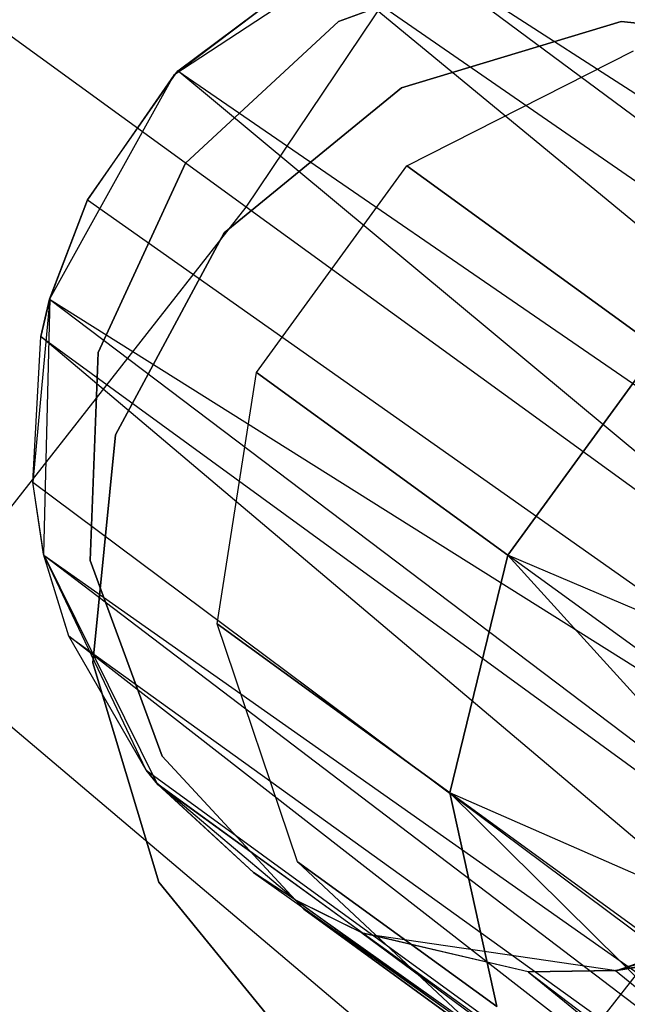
# Model space of a CAD drawing. Extents: x 0.3 to 7.1, y -3.38 to 3.38.
# Tile 250 of 256: x 4.78 to 4.89, y -0.97 to -0.78. Entities that reach past the tile are written whole.
import ezdxf

# ---------------------------------------------------------------- set-up
doc = ezdxf.new("R2010")
doc.units = 0
doc.header["$LTSCALE"] = 2.54
doc.layers.get('0').update_dxf_attribs({"linetype": 'CONTINUOUS'})

# ---------------------------------------------------------------- blocks, each defined once
blk = doc.blocks.new('SINGLES_B_BB_STL')
at = {"color": 0}
for p, q in [((4.82142, -0.81745, 5.32719), (4.69624, -0.7265, 5.4454)), ((4.82142, -0.81745, 5.32719), (4.69624, -0.7265, 5.4454)), ((4.82142, -0.81745, 5.32719), (4.87872, -0.73213, 5.32719)), ((4.82142, -0.81745, 5.32719), (4.87872, -0.73213, 5.32719)), ((4.84791, -0.76648, 41.90698), (4.80787, -0.79271, 41.90698)), ((4.84791, -0.76648, 41.90698), (4.80787, -0.79271, 41.90698)), ((4.84814, -0.7664, 41.6422), (5.13622, -0.97979, 41.48944)), ((4.84814, -0.7664, 41.6422), (5.13622, -0.97979, 41.48944)), ((4.84814, -0.7664, 41.6422), (5.15771, -0.96625, 41.50809)), ((4.84814, -0.7664, 41.6422), (5.15771, -0.96625, 41.50809)), ((4.8387, -0.7827, 14.22658), (4.87531, -0.7692, 14.22658)), ((4.87531, -0.7692, 14.02658), (4.8387, -0.7827, 14.02658)), ((4.87531, -0.7692, 14.02658), (4.8387, -0.7827, 14.02658)), ((4.8387, -0.7827, 14.22658), (4.87531, -0.7692, 14.22658)), ((4.83543, -0.77185, 41.63722), (4.80787, -0.79271, 41.90698)), ((4.83543, -0.77185, 41.63722), (4.80787, -0.79271, 41.90698)), ((4.80861, -0.79193, 41.63025), (4.83543, -0.77185, 41.63722)), ((4.80861, -0.79193, 41.63025), (4.83543, -0.77185, 41.63722)), ((4.83543, -0.77185, 41.63722), (5.11344, -1.00119, 41.47787)), ((4.83543, -0.77185, 41.63722), (5.11344, -1.00119, 41.47787)), ((4.83543, -0.77185, 41.63722), (5.13622, -0.97979, 41.48944)), ((4.83543, -0.77185, 41.63722), (5.13622, -0.97979, 41.48944)), ((4.81005, -0.80919, 14.22658), (4.8387, -0.7827, 14.22658)), ((4.8387, -0.7827, 14.02658), (4.81005, -0.80919, 14.02658)), ((4.8387, -0.7827, 14.02658), (4.81005, -0.80919, 14.02658)), ((4.81005, -0.80919, 14.22658), (4.8387, -0.7827, 14.22658)), ((4.8387, -0.7827, 14.02658), (4.8387, -0.7827, 14.22658)), ((4.8387, -0.7827, 14.02658), (4.8387, -0.7827, 14.22658)), ((4.85051, -0.79507, 41.9), (4.89161, -0.7827, 41.9)), ((4.89161, -0.7827, 41.7), (4.85051, -0.79507, 41.7)), ((4.89161, -0.7827, 41.7), (4.85051, -0.79507, 41.7)), ((4.85051, -0.79507, 41.9), (4.89161, -0.7827, 41.9)), ((4.89161, -0.7827, 41.9), (4.93431, -0.787, 41.9)), ((4.93431, -0.787, 41.7), (4.89161, -0.7827, 41.7)), ((4.89161, -0.7827, 41.9), (4.89161, -0.7827, 41.7)), ((4.93431, -0.787, 41.7), (4.89161, -0.7827, 41.7)), ((4.89161, -0.7827, 41.9), (4.93431, -0.787, 41.9)), ((4.89161, -0.7827, 41.9), (4.89161, -0.7827, 41.7)), ((4.85146, -0.80969, 14.06404), (4.8939, -0.78814, 14.06902)), ((4.85146, -0.80969, 14.19723), (4.8939, -0.78814, 14.19224)), ((4.85146, -0.80969, 14.06404), (4.8939, -0.78814, 14.06902)), ((4.85146, -0.80969, 14.19723), (4.8939, -0.78814, 14.19224)), ((4.79167, -0.81606, 41.63059), (4.80861, -0.79193, 41.63025)), ((4.79167, -0.81606, 41.63059), (4.80861, -0.79193, 41.63025)), ((4.80861, -0.79193, 41.63025), (4.80787, -0.79271, 41.90698)), ((4.80861, -0.79193, 41.63025), (4.80787, -0.79271, 41.90698)), ((5.09264, -1.02825, 41.47603), (4.80861, -0.79193, 41.63025)), ((4.80861, -0.79193, 41.63025), (5.11344, -1.00119, 41.47787)), ((4.80861, -0.79193, 41.63025), (5.11344, -1.00119, 41.47787)), ((5.09264, -1.02825, 41.47603), (4.80861, -0.79193, 41.63025)), ((4.80787, -0.79271, 41.90698), (4.78461, -0.83454, 41.90698)), ((4.80787, -0.79271, 41.90698), (4.78461, -0.83454, 41.90698)), ((4.80787, -0.79271, 41.90698), (4.79167, -0.81606, 41.63059)), ((4.80787, -0.79271, 41.90698), (4.79167, -0.81606, 41.63059)), ((4.81727, -0.82223, 41.9), (4.85051, -0.79507, 41.9)), ((4.85051, -0.79507, 41.7), (4.81727, -0.82223, 41.7)), ((4.85051, -0.79507, 41.7), (4.81727, -0.82223, 41.7)), ((4.81727, -0.82223, 41.9), (4.85051, -0.79507, 41.9)), ((4.85051, -0.79507, 41.7), (4.85051, -0.79507, 41.9)), ((4.85051, -0.79507, 41.7), (4.85051, -0.79507, 41.9)), ((4.79371, -0.84462, 14.22658), (4.81005, -0.80919, 14.22658)), ((4.81005, -0.80919, 14.02658), (4.79371, -0.84462, 14.02658)), ((4.81005, -0.80919, 14.02658), (4.79371, -0.84462, 14.02658)), ((4.79371, -0.84462, 14.22658), (4.81005, -0.80919, 14.22658)), ((4.81005, -0.80919, 14.02658), (4.81005, -0.80919, 14.22658)), ((4.81005, -0.80919, 14.02658), (4.81005, -0.80919, 14.22658)), ((4.82332, -0.84841, 14.06404), (4.85146, -0.80969, 14.06404)), ((4.82332, -0.84841, 14.19723), (4.85146, -0.80969, 14.19723)), ((4.82332, -0.84841, 14.06404), (4.85146, -0.80969, 14.06404)), ((4.82332, -0.84841, 14.19723), (4.85146, -0.80969, 14.19723)), ((4.85146, -0.80969, 14.06404), (4.89853, -0.84389, 13.94423)), ((4.85146, -0.80969, 14.06404), (4.89853, -0.84389, 13.94423)), ((4.85146, -0.80969, 14.19723), (4.85146, -0.80969, 14.06404)), ((4.85146, -0.80969, 14.19723), (4.85146, -0.80969, 14.06404)), ((4.89853, -0.84389, 14.31703), (4.85146, -0.80969, 14.19723)), ((4.89853, -0.84389, 14.31703), (4.85146, -0.80969, 14.19723)), ((4.78459, -0.83463, 41.63424), (4.79167, -0.81606, 41.63059)), ((4.78459, -0.83463, 41.63424), (4.79167, -0.81606, 41.63059)), ((4.79167, -0.81606, 41.63059), (4.78461, -0.83454, 41.90698)), ((4.79167, -0.81606, 41.63059), (4.78461, -0.83454, 41.90698)), ((4.79167, -0.81606, 41.63059), (5.09264, -1.02825, 41.47603)), ((4.79167, -0.81606, 41.63059), (5.09264, -1.02825, 41.47603)), ((4.75798, -0.89831, 5.32719), (4.82142, -0.81745, 5.32719)), ((4.75798, -0.89831, 5.32719), (4.82142, -0.81745, 5.32719)), ((4.93972, -0.9034, 5.19861), (4.82142, -0.81745, 5.32719)), ((4.93972, -0.9034, 5.19861), (4.82142, -0.81745, 5.32719)), ((4.79696, -0.86003, 41.9), (4.81727, -0.82223, 41.9)), ((4.81727, -0.82223, 41.7), (4.79696, -0.86003, 41.7)), ((4.81727, -0.82223, 41.7), (4.79696, -0.86003, 41.7)), ((4.79696, -0.86003, 41.9), (4.81727, -0.82223, 41.9)), ((4.81727, -0.82223, 41.7), (4.81727, -0.82223, 41.9)), ((4.81727, -0.82223, 41.7), (4.81727, -0.82223, 41.9)), ((4.78461, -0.83454, 41.90698), (4.78143, -0.8689, 41.64662)), ((4.78461, -0.83454, 41.90698), (4.78143, -0.8689, 41.64662)), ((4.78461, -0.83454, 41.90698), (4.78296, -0.84162, 41.6362)), ((4.78461, -0.83454, 41.90698), (4.78296, -0.84162, 41.6362)), ((4.78296, -0.84162, 41.6362), (4.78459, -0.83463, 41.63424)), ((4.78296, -0.84162, 41.6362), (4.78459, -0.83463, 41.63424)), ((4.78461, -0.83454, 41.90698), (4.78346, -0.88239, 41.90698)), ((4.78461, -0.83454, 41.90698), (4.78346, -0.88239, 41.90698)), ((4.78459, -0.83463, 41.63424), (4.78461, -0.83454, 41.90698)), ((4.78459, -0.83463, 41.63424), (4.78461, -0.83454, 41.90698)), ((4.78459, -0.83463, 41.63424), (5.07732, -1.05623, 41.48405)), ((4.78459, -0.83463, 41.63424), (5.07732, -1.05623, 41.48405)), ((4.78459, -0.83463, 41.63424), (5.09264, -1.02825, 41.47603)), ((4.78459, -0.83463, 41.63424), (5.09264, -1.02825, 41.47603)), ((4.78143, -0.8689, 41.64662), (4.78296, -0.84162, 41.6362)), ((4.78143, -0.8689, 41.64662), (4.78296, -0.84162, 41.6362)), ((5.06831, -1.08296, 41.50071), (4.78296, -0.84162, 41.6362)), ((4.78296, -0.84162, 41.6362), (5.07732, -1.05623, 41.48405)), ((4.78296, -0.84162, 41.6362), (5.07732, -1.05623, 41.48405)), ((5.06831, -1.08296, 41.50071), (4.78296, -0.84162, 41.6362)), ((4.8704, -0.88262, 13.94423), (4.89853, -0.84389, 13.94423)), ((4.89853, -0.84389, 14.31703), (4.8704, -0.88262, 14.31703)), ((4.8704, -0.88262, 13.94423), (4.89853, -0.84389, 13.94423)), ((4.89853, -0.84389, 14.31703), (4.8704, -0.88262, 14.31703)), ((4.79218, -0.88361, 14.22658), (4.79371, -0.84462, 14.22658)), ((4.79371, -0.84462, 14.02658), (4.79218, -0.88361, 14.02658)), ((4.79371, -0.84462, 14.02658), (4.79218, -0.88361, 14.02658)), ((4.79218, -0.88361, 14.22658), (4.79371, -0.84462, 14.22658)), ((4.79371, -0.84462, 14.02658), (4.79371, -0.84462, 14.22658)), ((4.79371, -0.84462, 14.02658), (4.79371, -0.84462, 14.22658)), ((4.81595, -0.89544, 14.06902), (4.82332, -0.84841, 14.06404)), ((4.81595, -0.89544, 14.19224), (4.82332, -0.84841, 14.19723)), ((4.81595, -0.89544, 14.06902), (4.82332, -0.84841, 14.06404)), ((4.81595, -0.89544, 14.19224), (4.82332, -0.84841, 14.19723)), ((4.82332, -0.84841, 14.06404), (4.8704, -0.88262, 13.94423)), ((4.82332, -0.84841, 14.06404), (4.8704, -0.88262, 13.94423)), ((4.82332, -0.84841, 14.19723), (4.82332, -0.84841, 14.06404)), ((4.82332, -0.84841, 14.19723), (4.82332, -0.84841, 14.06404)), ((4.8704, -0.88262, 14.31703), (4.82332, -0.84841, 14.19723)), ((4.8704, -0.88262, 14.31703), (4.82332, -0.84841, 14.19723)), ((4.79266, -0.90274, 41.9), (4.79696, -0.86003, 41.9)), ((4.79696, -0.86003, 41.7), (4.79266, -0.90274, 41.7)), ((4.79696, -0.86003, 41.7), (4.79266, -0.90274, 41.7)), ((4.79266, -0.90274, 41.9), (4.79696, -0.86003, 41.9)), ((4.79696, -0.86003, 41.7), (4.79696, -0.86003, 41.9)), ((4.79696, -0.86003, 41.7), (4.79696, -0.86003, 41.9)), ((4.7835, -0.88259, 41.65345), (4.78143, -0.8689, 41.64662)), ((4.78143, -0.8689, 41.64662), (5.06831, -1.08296, 41.50071)), ((4.78143, -0.8689, 41.64662), (5.06831, -1.08296, 41.50071)), ((4.78346, -0.88239, 41.90698), (4.78143, -0.8689, 41.64662)), ((4.7835, -0.88259, 41.65345), (4.78143, -0.8689, 41.64662)), ((4.78346, -0.88239, 41.90698), (4.78143, -0.8689, 41.64662)), ((4.78346, -0.88239, 41.90698), (4.80467, -0.92529, 41.90698)), ((4.78817, -0.89773, 41.66237), (4.78346, -0.88239, 41.90698)), ((4.78346, -0.88239, 41.90698), (4.7835, -0.88259, 41.65345)), ((4.78817, -0.89773, 41.66237), (4.78346, -0.88239, 41.90698)), ((4.80267, -0.92285, 41.68102), (4.78346, -0.88239, 41.90698)), ((4.80267, -0.92285, 41.68102), (4.78346, -0.88239, 41.90698)), ((4.78346, -0.88239, 41.90698), (4.80467, -0.92529, 41.90698)), ((4.78346, -0.88239, 41.90698), (4.7835, -0.88259, 41.65345)), ((4.78817, -0.89773, 41.66237), (4.7835, -0.88259, 41.65345)), ((4.7835, -0.88259, 41.65345), (5.06631, -1.09781, 41.51479)), ((4.7835, -0.88259, 41.65345), (5.06631, -1.09781, 41.51479)), ((4.7835, -0.88259, 41.65345), (5.06831, -1.08296, 41.50071)), ((4.7835, -0.88259, 41.65345), (5.06831, -1.08296, 41.50071)), ((4.78817, -0.89773, 41.66237), (4.7835, -0.88259, 41.65345)), ((4.8595, -0.92708, 13.95819), (4.8704, -0.88262, 13.94423)), ((4.8704, -0.88262, 14.31703), (4.8595, -0.92708, 14.30308)), ((4.8595, -0.92708, 13.95819), (4.8704, -0.88262, 13.94423)), ((4.8704, -0.88262, 14.31703), (4.8595, -0.92708, 14.30308)), ((4.8704, -0.88262, 13.94423), (4.94479, -0.96453, 13.86962)), ((4.94479, -0.96453, 14.39164), (4.8704, -0.88262, 14.31703)), ((4.96816, -0.92406, 13.85926), (4.8704, -0.88262, 13.94423)), ((4.96816, -0.92406, 13.85926), (4.8704, -0.88262, 13.94423)), ((4.95509, -0.94415, 13.86189), (4.8704, -0.88262, 13.94423)), ((4.95509, -0.94415, 13.86189), (4.8704, -0.88262, 13.94423)), ((4.8704, -0.88262, 13.94423), (4.94479, -0.96453, 13.86962)), ((4.95509, -0.94415, 14.39938), (4.8704, -0.88262, 14.31703)), ((4.94479, -0.96453, 14.39164), (4.8704, -0.88262, 14.31703)), ((4.95509, -0.94415, 14.39938), (4.8704, -0.88262, 14.31703)), ((4.96816, -0.92406, 14.40201), (4.8704, -0.88262, 14.31703)), ((4.96816, -0.92406, 14.40201), (4.8704, -0.88262, 14.31703)), ((4.80569, -0.92022, 14.22658), (4.79218, -0.88361, 14.22658)), ((4.79218, -0.88361, 14.02658), (4.80569, -0.92022, 14.02658)), ((4.79218, -0.88361, 14.02658), (4.80569, -0.92022, 14.02658)), ((4.79218, -0.88361, 14.02658), (4.79218, -0.88361, 14.22658)), ((4.80569, -0.92022, 14.22658), (4.79218, -0.88361, 14.22658)), ((4.79218, -0.88361, 14.02658), (4.79218, -0.88361, 14.22658)), ((4.83102, -0.94, 14.07785), (4.81595, -0.89544, 14.06902)), ((4.81595, -0.89544, 14.06902), (4.8595, -0.92708, 13.95819)), ((4.81595, -0.89544, 14.06902), (4.8595, -0.92708, 13.95819)), ((4.83102, -0.94, 14.18341), (4.81595, -0.89544, 14.19224)), ((4.81595, -0.89544, 14.19224), (4.81595, -0.89544, 14.06902)), ((4.83102, -0.94, 14.07785), (4.81595, -0.89544, 14.06902)), ((4.81595, -0.89544, 14.19224), (4.81595, -0.89544, 14.06902)), ((4.8595, -0.92708, 14.30308), (4.81595, -0.89544, 14.19224)), ((4.83102, -0.94, 14.18341), (4.81595, -0.89544, 14.19224)), ((4.8595, -0.92708, 14.30308), (4.81595, -0.89544, 14.19224)), ((5.06912, -1.11663, 41.54115), (4.78817, -0.89773, 41.66237)), ((4.78817, -0.89773, 41.66237), (5.06631, -1.09781, 41.51479)), ((4.78817, -0.89773, 41.66237), (5.06631, -1.09781, 41.51479)), ((4.80267, -0.92285, 41.68102), (4.78817, -0.89773, 41.66237)), ((5.06912, -1.11663, 41.54115), (4.78817, -0.89773, 41.66237)), ((4.80267, -0.92285, 41.68102), (4.78817, -0.89773, 41.66237)), ((4.86961, -0.99276, 5.19861), (4.75798, -0.89831, 5.32719)), ((4.86961, -0.99276, 5.19861), (4.75798, -0.89831, 5.32719)), ((4.80503, -0.94384, 41.9), (4.79266, -0.90274, 41.9)), ((4.79266, -0.90274, 41.7), (4.80503, -0.94384, 41.7)), ((4.79266, -0.90274, 41.7), (4.80503, -0.94384, 41.7)), ((4.79266, -0.90274, 41.7), (4.79266, -0.90274, 41.9)), ((4.80503, -0.94384, 41.9), (4.79266, -0.90274, 41.9)), ((4.79266, -0.90274, 41.7), (4.79266, -0.90274, 41.9)), ((4.86961, -0.99276, 5.19861), (4.93972, -0.9034, 5.19861)), ((4.86961, -0.99276, 5.19861), (4.93972, -0.9034, 5.19861)), ((4.83217, -0.94887, 14.22658), (4.80569, -0.92022, 14.22658)), ((4.80569, -0.92022, 14.02658), (4.83217, -0.94887, 14.02658)), ((4.80569, -0.92022, 14.02658), (4.83217, -0.94887, 14.02658)), ((4.80569, -0.92022, 14.02658), (4.80569, -0.92022, 14.22658)), ((4.83217, -0.94887, 14.22658), (4.80569, -0.92022, 14.22658)), ((4.80569, -0.92022, 14.02658), (4.80569, -0.92022, 14.22658)), ((4.80488, -0.92555, 41.68339), (4.80267, -0.92285, 41.68102)), ((4.80267, -0.92285, 41.68102), (5.06912, -1.11663, 41.54115)), ((4.80267, -0.92285, 41.68102), (5.06912, -1.11663, 41.54115)), ((4.80267, -0.92285, 41.68102), (4.80467, -0.92529, 41.90698)), ((4.80267, -0.92285, 41.68102), (4.80467, -0.92529, 41.90698)), ((4.80488, -0.92555, 41.68339), (4.80267, -0.92285, 41.68102)), ((4.80467, -0.92529, 41.90698), (4.84339, -0.95343, 41.90698)), ((4.82276, -0.94202, 41.70038), (4.80467, -0.92529, 41.90698)), ((4.8306, -0.94712, 41.70694), (4.80467, -0.92529, 41.90698)), ((4.8306, -0.94712, 41.70694), (4.80467, -0.92529, 41.90698)), ((4.80467, -0.92529, 41.90698), (4.84339, -0.95343, 41.90698)), ((4.80488, -0.92555, 41.68339), (4.80467, -0.92529, 41.90698)), ((4.80488, -0.92555, 41.68339), (4.80467, -0.92529, 41.90698)), ((4.82276, -0.94202, 41.70038), (4.80467, -0.92529, 41.90698)), ((4.82276, -0.94202, 41.70038), (4.80488, -0.92555, 41.68339)), ((4.80488, -0.92555, 41.68339), (5.06912, -1.11663, 41.54115)), ((4.80488, -0.92555, 41.68339), (5.06912, -1.11663, 41.54115)), ((4.82276, -0.94202, 41.70038), (4.80488, -0.92555, 41.68339)), ((4.8595, -0.92708, 13.95819), (4.93468, -1.00146, 13.89833)), ((4.86833, -0.96711, 13.9829), (4.8595, -0.92708, 13.95819)), ((4.93468, -1.00146, 14.36293), (4.8595, -0.92708, 14.30308)), ((4.8595, -0.92708, 14.30308), (4.86833, -0.96711, 14.27836)), ((4.94479, -0.96453, 13.86962), (4.8595, -0.92708, 13.95819)), ((4.94479, -0.96453, 13.86962), (4.8595, -0.92708, 13.95819)), ((4.93785, -0.98401, 13.88201), (4.8595, -0.92708, 13.95819)), ((4.93785, -0.98401, 13.88201), (4.8595, -0.92708, 13.95819)), ((4.8595, -0.92708, 13.95819), (4.93468, -1.00146, 13.89833)), ((4.93785, -0.98401, 14.37926), (4.8595, -0.92708, 14.30308)), ((4.93468, -1.00146, 14.36293), (4.8595, -0.92708, 14.30308)), ((4.93785, -0.98401, 14.37926), (4.8595, -0.92708, 14.30308)), ((4.94479, -0.96453, 14.39164), (4.8595, -0.92708, 14.30308)), ((4.94479, -0.96453, 14.39164), (4.8595, -0.92708, 14.30308)), ((4.86833, -0.96711, 13.9829), (4.8595, -0.92708, 13.95819)), ((4.8595, -0.92708, 14.30308), (4.86833, -0.96711, 14.27836)), ((4.86509, -0.97189, 14.08851), (4.83102, -0.94, 14.07785)), ((4.83102, -0.94, 14.07785), (4.86833, -0.96711, 13.9829)), ((4.83102, -0.94, 14.07785), (4.86833, -0.96711, 13.9829)), ((4.86509, -0.97189, 14.17276), (4.83102, -0.94, 14.18341)), ((4.83102, -0.94, 14.18341), (4.83102, -0.94, 14.07785)), ((4.86509, -0.97189, 14.08851), (4.83102, -0.94, 14.07785)), ((4.83102, -0.94, 14.18341), (4.83102, -0.94, 14.07785)), ((4.86833, -0.96711, 14.27836), (4.83102, -0.94, 14.18341)), ((4.86509, -0.97189, 14.17276), (4.83102, -0.94, 14.18341)), ((4.86833, -0.96711, 14.27836), (4.83102, -0.94, 14.18341)), ((4.83218, -0.97707, 41.9), (4.80503, -0.94384, 41.9)), ((4.80503, -0.94384, 41.7), (4.83218, -0.97707, 41.7)), ((4.80503, -0.94384, 41.7), (4.83218, -0.97707, 41.7)), ((4.80503, -0.94384, 41.7), (4.80503, -0.94384, 41.9)), ((4.83218, -0.97707, 41.9), (4.80503, -0.94384, 41.9)), ((4.80503, -0.94384, 41.7), (4.80503, -0.94384, 41.9)), ((4.8306, -0.94712, 41.70694), (4.82276, -0.94202, 41.70038)), ((4.82276, -0.94202, 41.70038), (5.06912, -1.11663, 41.54115)), ((4.82276, -0.94202, 41.70038), (5.06912, -1.11663, 41.54115)), ((4.8306, -0.94712, 41.70694), (4.82276, -0.94202, 41.70038)), ((4.89075, -0.96034, 41.90698), (4.9359, -0.94446, 41.90698)), ((4.89075, -0.96034, 41.90698), (4.9359, -0.94446, 41.90698)), ((5.08041, -1.12866, 41.57321), (4.8306, -0.94712, 41.70694)), ((4.8306, -0.94712, 41.70694), (5.06912, -1.11663, 41.54115)), ((4.8306, -0.94712, 41.70694), (5.06912, -1.11663, 41.54115)), ((4.84307, -0.9533, 41.71655), (4.8306, -0.94712, 41.70694)), ((5.08041, -1.12866, 41.57321), (4.8306, -0.94712, 41.70694)), ((4.8306, -0.94712, 41.70694), (4.84339, -0.95343, 41.90698)), ((4.84307, -0.9533, 41.71655), (4.8306, -0.94712, 41.70694)), ((4.8306, -0.94712, 41.70694), (4.84339, -0.95343, 41.90698)), ((4.90915, -1.0048, 14.22658), (4.83217, -0.94887, 14.22658)), ((4.83217, -0.94887, 14.02658), (4.90915, -1.0048, 14.02658)), ((4.83217, -0.94887, 14.02658), (4.83217, -0.94887, 14.22658)), ((4.90915, -1.0048, 14.22658), (4.83217, -0.94887, 14.22658)), ((4.83217, -0.94887, 14.02658), (4.90915, -1.0048, 14.02658)), ((4.83217, -0.94887, 14.02658), (4.83217, -0.94887, 14.22658)), ((4.89075, -0.96034, 41.90698), (4.92946, -0.94834, 41.76296)), ((4.89075, -0.96034, 41.90698), (4.92946, -0.94834, 41.76296)), ((4.8742, -0.96057, 41.73706), (4.84307, -0.9533, 41.71655)), ((4.84307, -0.9533, 41.71655), (5.08041, -1.12866, 41.57321)), ((4.84307, -0.9533, 41.71655), (5.08041, -1.12866, 41.57321)), ((4.84307, -0.9533, 41.71655), (4.84339, -0.95343, 41.90698)), ((4.84307, -0.9533, 41.71655), (4.84339, -0.95343, 41.90698)), ((4.8742, -0.96057, 41.73706), (4.84307, -0.9533, 41.71655)), ((4.84339, -0.95343, 41.90698), (4.89075, -0.96034, 41.90698)), ((4.8742, -0.96057, 41.73706), (4.84339, -0.95343, 41.90698)), ((4.8742, -0.96057, 41.73706), (4.84339, -0.95343, 41.90698)), ((4.84339, -0.95343, 41.90698), (4.89075, -0.96034, 41.90698)), ((4.90376, -0.95821, 41.75264), (4.89055, -0.96036, 41.74614)), ((4.90376, -0.95821, 41.75264), (4.89055, -0.96036, 41.74614)), ((4.89075, -0.96034, 41.90698), (4.90376, -0.95821, 41.75264)), ((4.89075, -0.96034, 41.90698), (4.90376, -0.95821, 41.75264)), ((4.8742, -0.96057, 41.73706), (4.89075, -0.96034, 41.90698)), ((4.8742, -0.96057, 41.73706), (4.89075, -0.96034, 41.90698)), ((4.89055, -0.96036, 41.74614), (4.8742, -0.96057, 41.73706)), ((4.89055, -0.96036, 41.74614), (4.8742, -0.96057, 41.73706)), ((4.89055, -0.96036, 41.74614), (4.89075, -0.96034, 41.90698)), ((4.89055, -0.96036, 41.74614), (4.89075, -0.96034, 41.90698)), ((4.89055, -0.96036, 41.74614), (5.09746, -1.13016, 41.60224)), ((4.89055, -0.96036, 41.74614), (5.09746, -1.13016, 41.60224)), ((4.8742, -0.96057, 41.73706), (5.09746, -1.13016, 41.60224)), ((4.8742, -0.96057, 41.73706), (5.09746, -1.13016, 41.60224)), ((4.8742, -0.96057, 41.73706), (5.08041, -1.12866, 41.57321)), ((4.8742, -0.96057, 41.73706), (5.08041, -1.12866, 41.57321))]:
    blk.add_line(p, q, dxfattribs=at)

msp = doc.modelspace()

# ---------------------------------------------------------------- block references
at = {"color": 0}
msp.add_blockref('SINGLES_B_BB_STL', (0, 0), dxfattribs=at)

doc.saveas('drawing.dxf')
